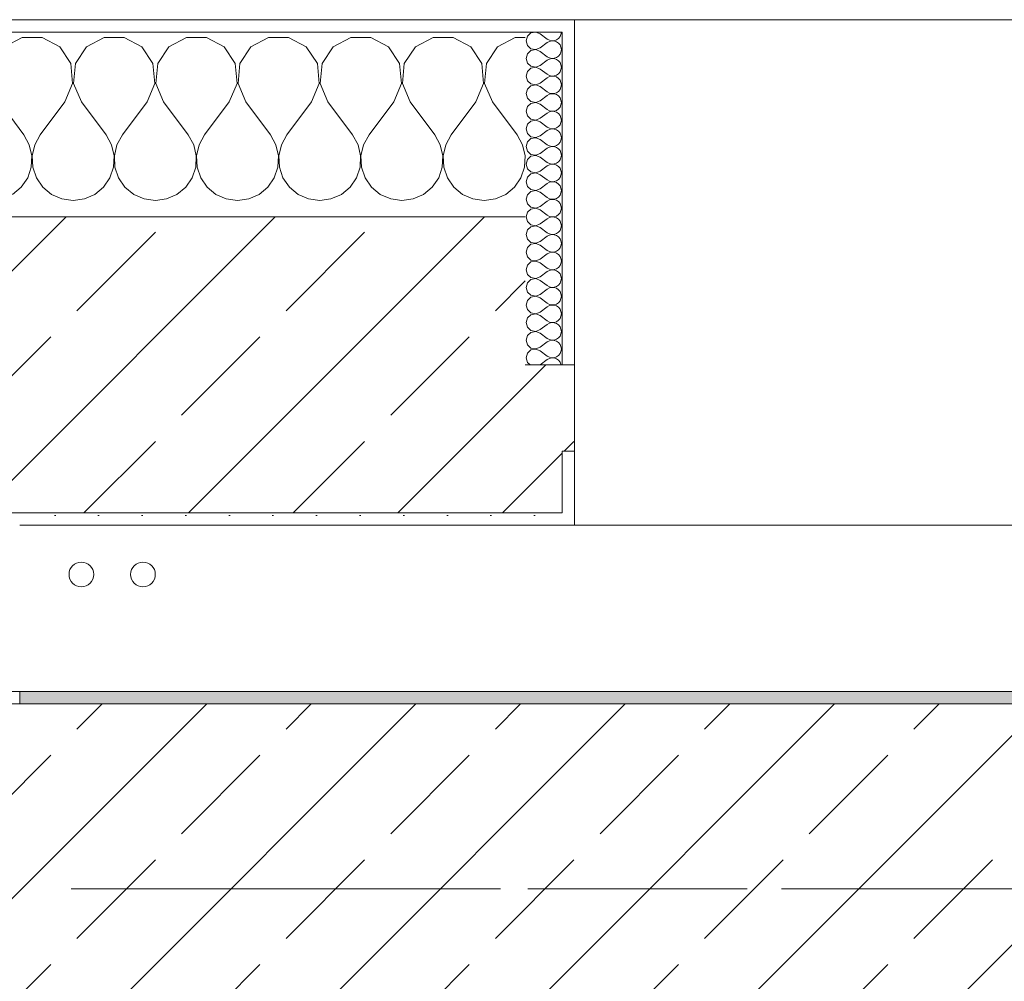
# Model space of a CAD drawing. Header units: metres. Extents: x -3.6 to 84.5, y -11 to 16.8.
# Tile 216 of 228: x 58.29 to 59.089, y 13.075 to 13.855. Entities that reach past the tile are written whole.
import ezdxf

# ---------------------------------------------------------------- set-up
doc = ezdxf.new("R2010")
doc.units = ezdxf.units.M
doc.header["$MEASUREMENT"] = 0
doc.linetypes.add('Achse', pattern=[0.2, 0.1, -0.05, 0, -0.05])
doc.linetypes.add('Strichlinie doppelt', pattern=[0.546806, 0.264583, -0.105833, 0.070556, -0.105833])
for name, color, linetype in [('451 - Universal.Achsen Raster', 7, 'Continuous'), ('604 - Struktur.Wand Aussen', 7, 'Continuous'), ('608 - Struktur.Träger', 7, 'Continuous'), ('801 - HKLSE.Heizung_ Klima_ Lüftung', 7, 'Continuous')]:
    doc.layers.add(name, color=color, linetype=linetype)
pattern_1 = [(0, (0, 0), (0, 0.08660254), [0, -0.05]), (0, (0.025, 0.0433), (0, 0.08660254), [0, -0.05])]
pattern_2 = [(45, (0, 0), (-0.01767767, 0.01767767), [0, -0.025])]
pattern_3 = [(45, (0, 0), (-0.08485281, 0.08485281), []), (45, (-0.04243, 0.04243), (-0.08485281, 0.08485281), [0.09, -0.03])]

# ---------------------------------------------------------------- blocks, each defined once
blk = doc.blocks.new('*X32')
at = {"layer": '604 - Struktur.Wand Aussen', "color": 7, "linetype": 'Continuous', "lineweight": 5}
for p, q in [((58.29188, 13.84066), (58.27757, 13.83299)), ((58.30812, 13.84066), (58.29188, 13.84066)), ((58.32243, 13.83299), (58.30812, 13.84066)), ((58.35855, 13.84066), (58.34424, 13.83299)), ((58.37479, 13.84066), (58.35855, 13.84066)), ((58.3891, 13.83299), (58.37479, 13.84066)), ((58.42521, 13.84066), (58.4109, 13.83299)), ((58.44145, 13.84066), (58.42521, 13.84066)), ((58.45576, 13.83299), (58.44145, 13.84066)), ((58.49188, 13.84066), (58.47757, 13.83299)), ((58.50812, 13.84066), (58.49188, 13.84066)), ((58.52243, 13.83299), (58.50812, 13.84066)), ((58.55855, 13.84066), (58.54424, 13.83299)), ((58.57479, 13.84066), (58.55855, 13.84066)), ((58.5891, 13.83299), (58.57479, 13.84066)), ((58.62521, 13.84066), (58.6109, 13.83299)), ((58.64145, 13.84066), (58.62521, 13.84066)), ((58.65576, 13.83299), (58.64145, 13.84066)), ((58.69188, 13.84066), (58.67757, 13.83299)), ((58.7, 13.84066), (58.69188, 13.84066)), ((58.33142, 13.81947), (58.32243, 13.83299)), ((58.34424, 13.83299), (58.33525, 13.81947)), ((58.39808, 13.81947), (58.3891, 13.83299)), ((58.4109, 13.83299), (58.40192, 13.81947)), ((58.46475, 13.81947), (58.45576, 13.83299)), ((58.47757, 13.83299), (58.46858, 13.81947)), ((58.53142, 13.81947), (58.52243, 13.83299)), ((58.54424, 13.83299), (58.53525, 13.81947)), ((58.59808, 13.81947), (58.5891, 13.83299)), ((58.6109, 13.83299), (58.60192, 13.81947)), ((58.66475, 13.81947), (58.65576, 13.83299)), ((58.67757, 13.83299), (58.66858, 13.81947)), ((58.33295, 13.8033), (58.33142, 13.81947)), ((58.33525, 13.81947), (58.33371, 13.8033)), ((58.39962, 13.8033), (58.39808, 13.81947)), ((58.40192, 13.81947), (58.40038, 13.8033)), ((58.46629, 13.8033), (58.46475, 13.81947)), ((58.46858, 13.81947), (58.46705, 13.8033)), ((58.53295, 13.8033), (58.53142, 13.81947)), ((58.53525, 13.81947), (58.53371, 13.8033)), ((58.59962, 13.8033), (58.59808, 13.81947)), ((58.60192, 13.81947), (58.60038, 13.8033)), ((58.66629, 13.8033), (58.66475, 13.81947)), ((58.66858, 13.81947), (58.66705, 13.8033)), ((58.32667, 13.78833), (58.33295, 13.8033)), ((58.33371, 13.8033), (58.34, 13.78833)), ((58.39333, 13.78833), (58.39962, 13.8033)), ((58.40038, 13.8033), (58.40667, 13.78833)), ((58.46, 13.78833), (58.46629, 13.8033)), ((58.46705, 13.8033), (58.47333, 13.78833)), ((58.52667, 13.78833), (58.53295, 13.8033)), ((58.53371, 13.8033), (58.54, 13.78833)), ((58.59333, 13.78833), (58.59962, 13.8033)), ((58.60038, 13.8033), (58.60667, 13.78833)), ((58.66, 13.78833), (58.66629, 13.8033)), ((58.66705, 13.8033), (58.67333, 13.78833)), ((58.27333, 13.78833), (58.29333, 13.76167)), ((58.32667, 13.78833), (58.30667, 13.76167)), ((58.34, 13.78833), (58.36, 13.76167)), ((58.39333, 13.78833), (58.37333, 13.76167)), ((58.40667, 13.78833), (58.42667, 13.76167)), ((58.46, 13.78833), (58.44, 13.76167)), ((58.47333, 13.78833), (58.49333, 13.76167)), ((58.52667, 13.78833), (58.50667, 13.76167)), ((58.54, 13.78833), (58.56, 13.76167)), ((58.59333, 13.78833), (58.57333, 13.76167)), ((58.60667, 13.78833), (58.62667, 13.76167)), ((58.66, 13.78833), (58.64, 13.76167)), ((58.67333, 13.78833), (58.69333, 13.76167)), ((58.29778, 13.75362), (58.29333, 13.76167)), ((58.30667, 13.76167), (58.30222, 13.75362)), ((58.36445, 13.75362), (58.36, 13.76167)), ((58.37333, 13.76167), (58.36888, 13.75362)), ((58.43112, 13.75362), (58.42667, 13.76167)), ((58.44, 13.76167), (58.43555, 13.75362)), ((58.49778, 13.75362), (58.49333, 13.76167)), ((58.50667, 13.76167), (58.50222, 13.75362)), ((58.56445, 13.75362), (58.56, 13.76167)), ((58.57333, 13.76167), (58.56888, 13.75362)), ((58.63112, 13.75362), (58.62667, 13.76167)), ((58.64, 13.76167), (58.63555, 13.75362)), ((58.69778, 13.75362), (58.69333, 13.76167)), ((58.29987, 13.74466), (58.29778, 13.75362)), ((58.30222, 13.75362), (58.30013, 13.74466)), ((58.36653, 13.74466), (58.36445, 13.75362)), ((58.36888, 13.75362), (58.3668, 13.74466)), ((58.4332, 13.74466), (58.43112, 13.75362)), ((58.43555, 13.75362), (58.43347, 13.74466)), ((58.49987, 13.74466), (58.49778, 13.75362)), ((58.50222, 13.75362), (58.50013, 13.74466)), ((58.56653, 13.74466), (58.56445, 13.75362)), ((58.56888, 13.75362), (58.5668, 13.74466)), ((58.6332, 13.74466), (58.63112, 13.75362)), ((58.63555, 13.75362), (58.63347, 13.74466)), ((58.69987, 13.74466), (58.69778, 13.75362)), ((58.29942, 13.73547), (58.29987, 13.74466)), ((58.30013, 13.74466), (58.30058, 13.73547)), ((58.36609, 13.73547), (58.36653, 13.74466)), ((58.3668, 13.74466), (58.36725, 13.73547)), ((58.43275, 13.73547), (58.4332, 13.74466)), ((58.43347, 13.74466), (58.43391, 13.73547)), ((58.49942, 13.73547), (58.49987, 13.74466)), ((58.50013, 13.74466), (58.50058, 13.73547)), ((58.56609, 13.73547), (58.56653, 13.74466)), ((58.5668, 13.74466), (58.56725, 13.73547)), ((58.63275, 13.73547), (58.6332, 13.74466)), ((58.63347, 13.74466), (58.63391, 13.73547)), ((58.69942, 13.73547), (58.69987, 13.74466)), ((58.29648, 13.72676), (58.29942, 13.73547)), ((58.30058, 13.73547), (58.30352, 13.72676)), ((58.36315, 13.72676), (58.36609, 13.73547)), ((58.36725, 13.73547), (58.37019, 13.72676)), ((58.42981, 13.72676), (58.43275, 13.73547)), ((58.43391, 13.73547), (58.43685, 13.72676)), ((58.49648, 13.72676), (58.49942, 13.73547)), ((58.50058, 13.73547), (58.50352, 13.72676)), ((58.56315, 13.72676), (58.56609, 13.73547)), ((58.56725, 13.73547), (58.57019, 13.72676)), ((58.62981, 13.72676), (58.63275, 13.73547)), ((58.63391, 13.73547), (58.63685, 13.72676)), ((58.69648, 13.72676), (58.69942, 13.73547)), ((58.29127, 13.71918), (58.29648, 13.72676)), ((58.30352, 13.72676), (58.30873, 13.71918)), ((58.35794, 13.71918), (58.36315, 13.72676)), ((58.37019, 13.72676), (58.37539, 13.71918)), ((58.42461, 13.71918), (58.42981, 13.72676)), ((58.43685, 13.72676), (58.44206, 13.71918)), ((58.49127, 13.71918), (58.49648, 13.72676)), ((58.50352, 13.72676), (58.50873, 13.71918)), ((58.55794, 13.71918), (58.56315, 13.72676)), ((58.57019, 13.72676), (58.57539, 13.71918)), ((58.62461, 13.71918), (58.62981, 13.72676)), ((58.63685, 13.72676), (58.64206, 13.71918)), ((58.69127, 13.71918), (58.69648, 13.72676)), ((58.28419, 13.71331), (58.29127, 13.71918)), ((58.30873, 13.71918), (58.31581, 13.71331)), ((58.31581, 13.71331), (58.32422, 13.7096)), ((58.34244, 13.7096), (58.35086, 13.71331)), ((58.35086, 13.71331), (58.35794, 13.71918)), ((58.37539, 13.71918), (58.38248, 13.71331)), ((58.38248, 13.71331), (58.39089, 13.7096)), ((58.40911, 13.7096), (58.41752, 13.71331)), ((58.41752, 13.71331), (58.42461, 13.71918)), ((58.44206, 13.71918), (58.44914, 13.71331)), ((58.44914, 13.71331), (58.45756, 13.7096)), ((58.47578, 13.7096), (58.48419, 13.71331)), ((58.48419, 13.71331), (58.49127, 13.71918)), ((58.50873, 13.71918), (58.51581, 13.71331)), ((58.51581, 13.71331), (58.52422, 13.7096)), ((58.54244, 13.7096), (58.55086, 13.71331)), ((58.55086, 13.71331), (58.55794, 13.71918)), ((58.57539, 13.71918), (58.58248, 13.71331)), ((58.58248, 13.71331), (58.59089, 13.7096)), ((58.60911, 13.7096), (58.61752, 13.71331)), ((58.61752, 13.71331), (58.62461, 13.71918)), ((58.64206, 13.71918), (58.64914, 13.71331)), ((58.64914, 13.71331), (58.65756, 13.7096)), ((58.67578, 13.7096), (58.68419, 13.71331)), ((58.68419, 13.71331), (58.69127, 13.71918)), ((58.32422, 13.7096), (58.33333, 13.70833)), ((58.33333, 13.70833), (58.34244, 13.7096)), ((58.39089, 13.7096), (58.4, 13.70833)), ((58.4, 13.70833), (58.40911, 13.7096)), ((58.45756, 13.7096), (58.46667, 13.70833)), ((58.46667, 13.70833), (58.47578, 13.7096)), ((58.52422, 13.7096), (58.53333, 13.70833)), ((58.53333, 13.70833), (58.54244, 13.7096)), ((58.59089, 13.7096), (58.6, 13.70833)), ((58.6, 13.70833), (58.60911, 13.7096)), ((58.65756, 13.7096), (58.66667, 13.70833)), ((58.66667, 13.70833), (58.67578, 13.7096))]:
    blk.add_line(p, q, dxfattribs=at)
blk = doc.blocks.new('*X64')
at = {"layer": '604 - Struktur.Wand Aussen', "color": 7, "linetype": 'Continuous', "lineweight": 5}
for p, q in [((58.70178, 13.84161), (58.70071, 13.83786)), ((58.70466, 13.84425), (58.70178, 13.84161)), ((58.7085, 13.84497), (58.70466, 13.84425)), ((58.71214, 13.84357), (58.7085, 13.84497)), ((58.71214, 13.84357), (58.71786, 13.83929)), ((58.71786, 13.83929), (58.71958, 13.83833)), ((58.72534, 13.83861), (58.72696, 13.83973)), ((58.72696, 13.83973), (58.72822, 13.84124)), ((58.72822, 13.84124), (58.72901, 13.84305)), ((58.72901, 13.84305), (58.72929, 13.845)), ((58.70071, 13.83786), (58.70178, 13.8341)), ((58.70178, 13.8341), (58.70466, 13.83147)), ((58.70466, 13.83147), (58.7085, 13.83074)), ((58.7085, 13.83074), (58.71214, 13.83214)), ((58.71214, 13.83214), (58.71786, 13.83643)), ((58.71958, 13.83738), (58.71786, 13.83643)), ((58.71958, 13.83833), (58.7215, 13.83789)), ((58.7215, 13.83783), (58.71958, 13.83738)), ((58.7215, 13.83789), (58.72347, 13.83798)), ((58.72347, 13.83773), (58.7215, 13.83783)), ((58.72347, 13.83798), (58.72534, 13.83861)), ((58.72534, 13.8371), (58.72347, 13.83773)), ((58.72696, 13.83599), (58.72534, 13.8371)), ((58.72822, 13.83447), (58.72696, 13.83599)), ((58.72901, 13.83267), (58.72822, 13.83447)), ((58.72929, 13.83071), (58.72901, 13.83267)), ((58.70178, 13.82733), (58.70071, 13.82357)), ((58.70071, 13.82357), (58.70178, 13.81982)), ((58.70466, 13.82996), (58.70178, 13.82733)), ((58.7085, 13.83069), (58.70466, 13.82996)), ((58.71214, 13.82929), (58.7085, 13.83069)), ((58.71214, 13.82929), (58.71786, 13.825)), ((58.71786, 13.825), (58.71958, 13.82405)), ((58.71958, 13.82405), (58.7215, 13.8236)), ((58.7215, 13.82354), (58.71958, 13.8231)), ((58.7215, 13.8236), (58.72347, 13.8237)), ((58.72347, 13.82345), (58.7215, 13.82354)), ((58.72347, 13.8237), (58.72534, 13.82433)), ((58.72534, 13.82282), (58.72347, 13.82345)), ((58.72534, 13.82433), (58.72696, 13.82544)), ((58.72696, 13.82544), (58.72822, 13.82696)), ((58.72822, 13.82696), (58.72901, 13.82876)), ((58.72901, 13.82876), (58.72929, 13.83071)), ((58.70178, 13.81982), (58.70466, 13.81718)), ((58.70466, 13.81567), (58.70178, 13.81304)), ((58.70466, 13.81718), (58.7085, 13.81646)), ((58.7085, 13.8164), (58.70466, 13.81567)), ((58.7085, 13.81646), (58.71214, 13.81786)), ((58.71214, 13.815), (58.7085, 13.8164)), ((58.71214, 13.81786), (58.71786, 13.82214)), ((58.71958, 13.8231), (58.71786, 13.82214)), ((58.72696, 13.8217), (58.72534, 13.82282)), ((58.72822, 13.82018), (58.72696, 13.8217)), ((58.72901, 13.81838), (58.72822, 13.82018)), ((58.72929, 13.81643), (58.72901, 13.81838)), ((58.72901, 13.81448), (58.72929, 13.81643)), ((58.70178, 13.81304), (58.70071, 13.80929)), ((58.70071, 13.80929), (58.70178, 13.80553)), ((58.71214, 13.815), (58.71786, 13.81071)), ((58.71214, 13.80357), (58.71786, 13.80786)), ((58.71786, 13.81071), (58.71958, 13.80976)), ((58.71958, 13.80881), (58.71786, 13.80786)), ((58.71958, 13.80976), (58.7215, 13.80931)), ((58.7215, 13.80926), (58.71958, 13.80881)), ((58.7215, 13.80931), (58.72347, 13.80941)), ((58.72347, 13.80916), (58.7215, 13.80926)), ((58.72347, 13.80941), (58.72534, 13.81004)), ((58.72534, 13.80853), (58.72347, 13.80916)), ((58.72534, 13.81004), (58.72696, 13.81116)), ((58.72696, 13.80742), (58.72534, 13.80853)), ((58.72696, 13.81116), (58.72822, 13.81267)), ((58.72822, 13.8059), (58.72696, 13.80742)), ((58.72822, 13.81267), (58.72901, 13.81448)), ((58.70178, 13.80553), (58.70466, 13.8029)), ((58.70466, 13.80139), (58.70178, 13.79876)), ((58.70466, 13.8029), (58.7085, 13.80217)), ((58.7085, 13.80211), (58.70466, 13.80139)), ((58.7085, 13.80217), (58.71214, 13.80357)), ((58.71214, 13.80071), (58.7085, 13.80211)), ((58.71214, 13.80071), (58.71786, 13.79643)), ((58.72901, 13.80409), (58.72822, 13.8059)), ((58.72822, 13.79839), (58.72901, 13.80019)), ((58.72929, 13.80214), (58.72901, 13.80409)), ((58.72901, 13.80019), (58.72929, 13.80214)), ((58.70178, 13.79876), (58.70071, 13.795)), ((58.70071, 13.795), (58.70178, 13.79124)), ((58.70178, 13.79124), (58.70466, 13.78861)), ((58.71214, 13.78929), (58.71786, 13.79357)), ((58.71786, 13.79643), (58.71958, 13.79547)), ((58.71958, 13.79453), (58.71786, 13.79357)), ((58.71958, 13.79547), (58.7215, 13.79503)), ((58.7215, 13.79497), (58.71958, 13.79453)), ((58.7215, 13.79503), (58.72347, 13.79512)), ((58.72347, 13.79488), (58.7215, 13.79497)), ((58.72347, 13.79512), (58.72534, 13.79575)), ((58.72534, 13.79425), (58.72347, 13.79488)), ((58.72534, 13.79575), (58.72696, 13.79687)), ((58.72696, 13.79313), (58.72534, 13.79425)), ((58.72696, 13.79687), (58.72822, 13.79839)), ((58.72822, 13.79161), (58.72696, 13.79313)), ((58.72901, 13.78981), (58.72822, 13.79161)), ((58.70178, 13.78447), (58.70071, 13.78071)), ((58.70466, 13.7871), (58.70178, 13.78447)), ((58.70466, 13.78861), (58.7085, 13.78789)), ((58.7085, 13.78783), (58.70466, 13.7871)), ((58.7085, 13.78789), (58.71214, 13.78929)), ((58.71214, 13.78643), (58.7085, 13.78783)), ((58.71214, 13.78643), (58.71786, 13.78214)), ((58.72696, 13.78258), (58.72822, 13.7841)), ((58.72822, 13.7841), (58.72901, 13.78591)), ((58.72929, 13.78786), (58.72901, 13.78981)), ((58.72901, 13.78591), (58.72929, 13.78786)), ((58.70071, 13.78071), (58.70178, 13.77696)), ((58.70178, 13.77696), (58.70466, 13.77433)), ((58.71214, 13.775), (58.71786, 13.77929)), ((58.71786, 13.78214), (58.71958, 13.78119)), ((58.71958, 13.78024), (58.71786, 13.77929)), ((58.71958, 13.78119), (58.7215, 13.78074)), ((58.7215, 13.78069), (58.71958, 13.78024)), ((58.7215, 13.78074), (58.72347, 13.78084)), ((58.72347, 13.78059), (58.7215, 13.78069)), ((58.72347, 13.78084), (58.72534, 13.78147)), ((58.72534, 13.77996), (58.72347, 13.78059)), ((58.72534, 13.78147), (58.72696, 13.78258)), ((58.72696, 13.77884), (58.72534, 13.77996)), ((58.72822, 13.77733), (58.72696, 13.77884)), ((58.72901, 13.77552), (58.72822, 13.77733)), ((58.72929, 13.77357), (58.72901, 13.77552)), ((58.70178, 13.77018), (58.70071, 13.76643)), ((58.70466, 13.77282), (58.70178, 13.77018)), ((58.70466, 13.77433), (58.7085, 13.7736)), ((58.7085, 13.77354), (58.70466, 13.77282)), ((58.7085, 13.7736), (58.71214, 13.775)), ((58.71214, 13.77214), (58.7085, 13.77354)), ((58.71214, 13.77214), (58.71786, 13.76786)), ((58.71786, 13.76786), (58.71958, 13.7669)), ((58.72534, 13.76718), (58.72696, 13.7683)), ((58.72696, 13.7683), (58.72822, 13.76982)), ((58.72822, 13.76982), (58.72901, 13.77162)), ((58.72901, 13.77162), (58.72929, 13.77357)), ((58.70071, 13.76643), (58.70178, 13.76267)), ((58.70178, 13.76267), (58.70466, 13.76004)), ((58.70466, 13.76004), (58.7085, 13.75931)), ((58.7085, 13.75931), (58.71214, 13.76071)), ((58.71214, 13.76071), (58.71786, 13.765)), ((58.71958, 13.76595), (58.71786, 13.765)), ((58.71958, 13.7669), (58.7215, 13.76646)), ((58.7215, 13.7664), (58.71958, 13.76595)), ((58.7215, 13.76646), (58.72347, 13.76655)), ((58.72347, 13.7663), (58.7215, 13.7664)), ((58.72347, 13.76655), (58.72534, 13.76718)), ((58.72534, 13.76567), (58.72347, 13.7663)), ((58.72696, 13.76456), (58.72534, 13.76567)), ((58.72822, 13.76304), (58.72696, 13.76456)), ((58.72901, 13.76124), (58.72822, 13.76304)), ((58.72929, 13.75929), (58.72901, 13.76124)), ((58.70178, 13.7559), (58.70071, 13.75214)), ((58.70071, 13.75214), (58.70178, 13.74839)), ((58.70466, 13.75853), (58.70178, 13.7559)), ((58.7085, 13.75926), (58.70466, 13.75853)), ((58.71214, 13.75786), (58.7085, 13.75926)), ((58.71214, 13.75786), (58.71786, 13.75357)), ((58.71786, 13.75357), (58.71958, 13.75262)), ((58.71958, 13.75167), (58.71786, 13.75071)), ((58.71958, 13.75262), (58.7215, 13.75217)), ((58.7215, 13.75211), (58.71958, 13.75167)), ((58.7215, 13.75217), (58.72347, 13.75227)), ((58.72347, 13.75202), (58.7215, 13.75211)), ((58.72347, 13.75227), (58.72534, 13.7529)), ((58.72534, 13.75139), (58.72347, 13.75202)), ((58.72534, 13.7529), (58.72696, 13.75401)), ((58.72696, 13.75027), (58.72534, 13.75139)), ((58.72696, 13.75401), (58.72822, 13.75553)), ((58.72822, 13.75553), (58.72901, 13.75733)), ((58.72901, 13.75733), (58.72929, 13.75929)), ((58.70178, 13.74839), (58.70466, 13.74575)), ((58.70466, 13.74425), (58.70178, 13.74161)), ((58.70466, 13.74575), (58.7085, 13.74503)), ((58.7085, 13.74497), (58.70466, 13.74425)), ((58.7085, 13.74503), (58.71214, 13.74643)), ((58.71214, 13.74357), (58.7085, 13.74497)), ((58.71214, 13.74643), (58.71786, 13.75071)), ((58.71214, 13.74357), (58.71786, 13.73929)), ((58.72822, 13.74876), (58.72696, 13.75027)), ((58.72901, 13.74695), (58.72822, 13.74876)), ((58.72929, 13.745), (58.72901, 13.74695)), ((58.72901, 13.74305), (58.72929, 13.745)), ((58.70178, 13.74161), (58.70071, 13.73786)), ((58.70071, 13.73786), (58.70178, 13.7341)), ((58.71214, 13.73214), (58.71786, 13.73643)), ((58.71786, 13.73929), (58.71958, 13.73833)), ((58.71958, 13.73738), (58.71786, 13.73643)), ((58.71958, 13.73833), (58.7215, 13.73789)), ((58.7215, 13.73783), (58.71958, 13.73738)), ((58.7215, 13.73789), (58.72347, 13.73798)), ((58.72347, 13.73773), (58.7215, 13.73783)), ((58.72347, 13.73798), (58.72534, 13.73861)), ((58.72534, 13.7371), (58.72347, 13.73773)), ((58.72534, 13.73861), (58.72696, 13.73973)), ((58.72696, 13.73599), (58.72534, 13.7371)), ((58.72696, 13.73973), (58.72822, 13.74124)), ((58.72822, 13.73447), (58.72696, 13.73599)), ((58.72822, 13.74124), (58.72901, 13.74305)), ((58.70178, 13.7341), (58.70466, 13.73147)), ((58.70466, 13.72996), (58.70178, 13.72733)), ((58.70466, 13.73147), (58.7085, 13.73074)), ((58.7085, 13.73069), (58.70466, 13.72996)), ((58.7085, 13.73074), (58.71214, 13.73214)), ((58.71214, 13.72929), (58.7085, 13.73069)), ((58.71214, 13.72929), (58.71786, 13.725)), ((58.72901, 13.73267), (58.72822, 13.73447)), ((58.72822, 13.72696), (58.72901, 13.72876)), ((58.72929, 13.73071), (58.72901, 13.73267)), ((58.72901, 13.72876), (58.72929, 13.73071)), ((58.70178, 13.72733), (58.70071, 13.72357)), ((58.70071, 13.72357), (58.70178, 13.71982)), ((58.70178, 13.71982), (58.70466, 13.71718)), ((58.71214, 13.71786), (58.71786, 13.72214)), ((58.71786, 13.725), (58.71958, 13.72405)), ((58.71958, 13.7231), (58.71786, 13.72214)), ((58.71958, 13.72405), (58.7215, 13.7236)), ((58.7215, 13.72354), (58.71958, 13.7231)), ((58.7215, 13.7236), (58.72347, 13.7237)), ((58.72347, 13.72345), (58.7215, 13.72354)), ((58.72347, 13.7237), (58.72534, 13.72433)), ((58.72534, 13.72282), (58.72347, 13.72345)), ((58.72534, 13.72433), (58.72696, 13.72544)), ((58.72696, 13.7217), (58.72534, 13.72282)), ((58.72696, 13.72544), (58.72822, 13.72696)), ((58.72822, 13.72018), (58.72696, 13.7217)), ((58.72901, 13.71838), (58.72822, 13.72018)), ((58.70178, 13.71304), (58.70071, 13.70929)), ((58.70466, 13.71567), (58.70178, 13.71304)), ((58.70466, 13.71718), (58.7085, 13.71646)), ((58.7085, 13.7164), (58.70466, 13.71567)), ((58.7085, 13.71646), (58.71214, 13.71786)), ((58.71214, 13.715), (58.7085, 13.7164)), ((58.71214, 13.715), (58.71786, 13.71071)), ((58.72696, 13.71116), (58.72822, 13.71267)), ((58.72822, 13.71267), (58.72901, 13.71448)), ((58.72929, 13.71643), (58.72901, 13.71838)), ((58.72901, 13.71448), (58.72929, 13.71643)), ((58.70071, 13.70929), (58.70178, 13.70553)), ((58.70178, 13.70553), (58.70466, 13.7029)), ((58.7085, 13.70217), (58.71214, 13.70357)), ((58.71214, 13.70357), (58.71786, 13.70786)), ((58.71786, 13.71071), (58.71958, 13.70976)), ((58.71958, 13.70881), (58.71786, 13.70786)), ((58.71958, 13.70976), (58.7215, 13.70931)), ((58.7215, 13.70926), (58.71958, 13.70881)), ((58.7215, 13.70931), (58.72347, 13.70941)), ((58.72347, 13.70916), (58.7215, 13.70926)), ((58.72347, 13.70941), (58.72534, 13.71004)), ((58.72534, 13.70853), (58.72347, 13.70916)), ((58.72534, 13.71004), (58.72696, 13.71116)), ((58.72696, 13.70742), (58.72534, 13.70853)), ((58.72822, 13.7059), (58.72696, 13.70742)), ((58.72901, 13.70409), (58.72822, 13.7059)), ((58.72929, 13.70214), (58.72901, 13.70409)), ((58.70178, 13.69876), (58.70071, 13.695)), ((58.70466, 13.70139), (58.70178, 13.69876)), ((58.70466, 13.7029), (58.7085, 13.70217)), ((58.7085, 13.70211), (58.70466, 13.70139)), ((58.71214, 13.70071), (58.7085, 13.70211)), ((58.71214, 13.70071), (58.71786, 13.69643)), ((58.71786, 13.69643), (58.71958, 13.69547)), ((58.71958, 13.69547), (58.7215, 13.69503)), ((58.72347, 13.69512), (58.72534, 13.69575)), ((58.72534, 13.69575), (58.72696, 13.69687)), ((58.72696, 13.69687), (58.72822, 13.69839)), ((58.72822, 13.69839), (58.72901, 13.70019)), ((58.72901, 13.70019), (58.72929, 13.70214)), ((58.70071, 13.695), (58.70178, 13.69124)), ((58.70178, 13.69124), (58.70466, 13.68861)), ((58.70466, 13.68861), (58.7085, 13.68789)), ((58.7085, 13.68783), (58.70466, 13.6871)), ((58.7085, 13.68789), (58.71214, 13.68929)), ((58.71214, 13.68643), (58.7085, 13.68783)), ((58.71214, 13.68929), (58.71786, 13.69357)), ((58.71958, 13.69453), (58.71786, 13.69357)), ((58.7215, 13.69497), (58.71958, 13.69453)), ((58.7215, 13.69503), (58.72347, 13.69512)), ((58.72347, 13.69488), (58.7215, 13.69497)), ((58.72534, 13.69425), (58.72347, 13.69488)), ((58.72696, 13.69313), (58.72534, 13.69425)), ((58.72822, 13.69161), (58.72696, 13.69313)), ((58.72901, 13.68981), (58.72822, 13.69161)), ((58.72929, 13.68786), (58.72901, 13.68981)), ((58.72901, 13.68591), (58.72929, 13.68786)), ((58.70178, 13.68447), (58.70071, 13.68071)), ((58.70071, 13.68071), (58.70178, 13.67696)), ((58.70466, 13.6871), (58.70178, 13.68447)), ((58.71214, 13.68643), (58.71786, 13.68214)), ((58.71786, 13.68214), (58.71958, 13.68119)), ((58.71958, 13.68024), (58.71786, 13.67929)), ((58.71958, 13.68119), (58.7215, 13.68074)), ((58.7215, 13.68069), (58.71958, 13.68024)), ((58.7215, 13.68074), (58.72347, 13.68084)), ((58.72347, 13.68059), (58.7215, 13.68069)), ((58.72347, 13.68084), (58.72534, 13.68147)), ((58.72534, 13.67996), (58.72347, 13.68059)), ((58.72534, 13.68147), (58.72696, 13.68258)), ((58.72696, 13.67884), (58.72534, 13.67996)), ((58.72696, 13.68258), (58.72822, 13.6841)), ((58.72822, 13.6841), (58.72901, 13.68591)), ((58.70178, 13.67696), (58.70466, 13.67433)), ((58.70466, 13.67282), (58.70178, 13.67018)), ((58.70466, 13.67433), (58.7085, 13.6736)), ((58.7085, 13.67354), (58.70466, 13.67282)), ((58.7085, 13.6736), (58.71214, 13.675)), ((58.71214, 13.67214), (58.7085, 13.67354)), ((58.71214, 13.675), (58.71786, 13.67929)), ((58.71214, 13.67214), (58.71786, 13.66786)), ((58.72822, 13.67733), (58.72696, 13.67884)), ((58.72901, 13.67552), (58.72822, 13.67733)), ((58.72822, 13.66982), (58.72901, 13.67162)), ((58.72929, 13.67357), (58.72901, 13.67552)), ((58.72901, 13.67162), (58.72929, 13.67357)), ((58.70178, 13.67018), (58.70071, 13.66643)), ((58.70071, 13.66643), (58.70178, 13.66267)), ((58.71214, 13.66071), (58.71786, 13.665)), ((58.71786, 13.66786), (58.71958, 13.6669)), ((58.71958, 13.66595), (58.71786, 13.665)), ((58.71958, 13.6669), (58.7215, 13.66646)), ((58.7215, 13.6664), (58.71958, 13.66595)), ((58.7215, 13.66646), (58.72347, 13.66655)), ((58.72347, 13.6663), (58.7215, 13.6664)), ((58.72347, 13.66655), (58.72534, 13.66718)), ((58.72534, 13.66567), (58.72347, 13.6663)), ((58.72534, 13.66718), (58.72696, 13.6683)), ((58.72696, 13.66456), (58.72534, 13.66567)), ((58.72696, 13.6683), (58.72822, 13.66982)), ((58.72822, 13.66304), (58.72696, 13.66456)), ((58.70178, 13.6559), (58.70071, 13.65214)), ((58.70178, 13.66267), (58.70466, 13.66004)), ((58.70466, 13.65853), (58.70178, 13.6559)), ((58.70466, 13.66004), (58.7085, 13.65931)), ((58.7085, 13.65926), (58.70466, 13.65853)), ((58.7085, 13.65931), (58.71214, 13.66071)), ((58.71214, 13.65786), (58.7085, 13.65926)), ((58.71214, 13.65786), (58.71786, 13.65357)), ((58.72696, 13.65401), (58.72822, 13.65553)), ((58.72901, 13.66124), (58.72822, 13.66304)), ((58.72822, 13.65553), (58.72901, 13.65733)), ((58.72929, 13.65929), (58.72901, 13.66124)), ((58.72901, 13.65733), (58.72929, 13.65929)), ((58.70071, 13.65214), (58.70178, 13.64839)), ((58.70178, 13.64839), (58.70466, 13.64575)), ((58.71214, 13.64643), (58.71786, 13.65071)), ((58.71786, 13.65357), (58.71958, 13.65262)), ((58.71958, 13.65167), (58.71786, 13.65071)), ((58.71958, 13.65262), (58.7215, 13.65217)), ((58.7215, 13.65211), (58.71958, 13.65167)), ((58.7215, 13.65217), (58.72347, 13.65227)), ((58.72347, 13.65202), (58.7215, 13.65211)), ((58.72347, 13.65227), (58.72534, 13.6529)), ((58.72534, 13.65139), (58.72347, 13.65202)), ((58.72534, 13.6529), (58.72696, 13.65401)), ((58.72696, 13.65027), (58.72534, 13.65139)), ((58.72822, 13.64876), (58.72696, 13.65027)), ((58.72901, 13.64695), (58.72822, 13.64876)), ((58.70178, 13.64161), (58.70071, 13.63786)), ((58.70466, 13.64425), (58.70178, 13.64161)), ((58.70466, 13.64575), (58.7085, 13.64503)), ((58.7085, 13.64497), (58.70466, 13.64425)), ((58.7085, 13.64503), (58.71214, 13.64643)), ((58.71214, 13.64357), (58.7085, 13.64497)), ((58.71214, 13.64357), (58.71786, 13.63929)), ((58.72534, 13.63861), (58.72696, 13.63973)), ((58.72696, 13.63973), (58.72822, 13.64124)), ((58.72822, 13.64124), (58.72901, 13.64305)), ((58.72929, 13.645), (58.72901, 13.64695)), ((58.72901, 13.64305), (58.72929, 13.645)), ((58.70071, 13.63786), (58.70178, 13.6341)), ((58.70178, 13.6341), (58.70466, 13.63147)), ((58.7085, 13.63074), (58.71214, 13.63214)), ((58.71214, 13.63214), (58.71786, 13.63643)), ((58.71786, 13.63929), (58.71958, 13.63833)), ((58.71958, 13.63738), (58.71786, 13.63643)), ((58.71958, 13.63833), (58.7215, 13.63789)), ((58.7215, 13.63783), (58.71958, 13.63738)), ((58.7215, 13.63789), (58.72347, 13.63798)), ((58.72347, 13.63773), (58.7215, 13.63783)), ((58.72347, 13.63798), (58.72534, 13.63861)), ((58.72534, 13.6371), (58.72347, 13.63773)), ((58.72696, 13.63599), (58.72534, 13.6371)), ((58.72822, 13.63447), (58.72696, 13.63599)), ((58.72901, 13.63267), (58.72822, 13.63447)), ((58.72929, 13.63071), (58.72901, 13.63267)), ((58.70178, 13.62733), (58.70071, 13.62357)), ((58.70071, 13.62357), (58.70178, 13.61982)), ((58.70466, 13.62996), (58.70178, 13.62733)), ((58.70466, 13.63147), (58.7085, 13.63074)), ((58.7085, 13.63069), (58.70466, 13.62996)), ((58.71214, 13.62929), (58.7085, 13.63069)), ((58.71214, 13.62929), (58.71786, 13.625)), ((58.71786, 13.625), (58.71958, 13.62405)), ((58.71958, 13.62405), (58.7215, 13.6236)), ((58.7215, 13.62354), (58.71958, 13.6231)), ((58.7215, 13.6236), (58.72347, 13.6237)), ((58.72347, 13.62345), (58.7215, 13.62354)), ((58.72347, 13.6237), (58.72534, 13.62433)), ((58.72534, 13.62433), (58.72696, 13.62544)), ((58.72696, 13.62544), (58.72822, 13.62696)), ((58.72822, 13.62696), (58.72901, 13.62876)), ((58.72901, 13.62876), (58.72929, 13.63071)), ((58.70178, 13.61982), (58.70466, 13.61718)), ((58.70466, 13.61567), (58.70178, 13.61304)), ((58.70466, 13.61718), (58.7085, 13.61646)), ((58.7085, 13.6164), (58.70466, 13.61567)), ((58.7085, 13.61646), (58.71214, 13.61786)), ((58.71214, 13.615), (58.7085, 13.6164)), ((58.71214, 13.61786), (58.71786, 13.62214)), ((58.71958, 13.6231), (58.71786, 13.62214)), ((58.72534, 13.62282), (58.72347, 13.62345)), ((58.72696, 13.6217), (58.72534, 13.62282)), ((58.72822, 13.62018), (58.72696, 13.6217)), ((58.72901, 13.61838), (58.72822, 13.62018)), ((58.72929, 13.61643), (58.72901, 13.61838)), ((58.72901, 13.61448), (58.72929, 13.61643)), ((58.70178, 13.61304), (58.70071, 13.60929)), ((58.70071, 13.60929), (58.70178, 13.60553)), ((58.71214, 13.615), (58.71786, 13.61071)), ((58.71214, 13.60357), (58.71786, 13.60786)), ((58.71786, 13.61071), (58.71958, 13.60976)), ((58.71958, 13.60881), (58.71786, 13.60786)), ((58.71958, 13.60976), (58.7215, 13.60931)), ((58.7215, 13.60926), (58.71958, 13.60881)), ((58.7215, 13.60931), (58.72347, 13.60941)), ((58.72347, 13.60916), (58.7215, 13.60926)), ((58.72347, 13.60941), (58.72534, 13.61004)), ((58.72534, 13.60853), (58.72347, 13.60916)), ((58.72534, 13.61004), (58.72696, 13.61116)), ((58.72696, 13.60742), (58.72534, 13.60853)), ((58.72696, 13.61116), (58.72822, 13.61267)), ((58.72822, 13.61267), (58.72901, 13.61448)), ((58.70178, 13.60553), (58.70466, 13.6029)), ((58.70466, 13.60139), (58.70178, 13.59876)), ((58.70466, 13.6029), (58.7085, 13.60217)), ((58.7085, 13.60211), (58.70466, 13.60139)), ((58.7085, 13.60217), (58.71214, 13.60357)), ((58.71214, 13.60071), (58.7085, 13.60211)), ((58.71214, 13.60071), (58.71786, 13.59643)), ((58.72822, 13.6059), (58.72696, 13.60742)), ((58.72901, 13.60409), (58.72822, 13.6059)), ((58.72822, 13.59839), (58.72901, 13.60019)), ((58.72929, 13.60214), (58.72901, 13.60409)), ((58.72901, 13.60019), (58.72929, 13.60214)), ((58.70178, 13.59876), (58.70071, 13.595)), ((58.70071, 13.595), (58.70178, 13.59124)), ((58.71214, 13.58929), (58.71786, 13.59357)), ((58.71786, 13.59643), (58.71958, 13.59547)), ((58.71958, 13.59453), (58.71786, 13.59357)), ((58.71958, 13.59547), (58.7215, 13.59503)), ((58.7215, 13.59497), (58.71958, 13.59453)), ((58.7215, 13.59503), (58.72347, 13.59512)), ((58.72347, 13.59488), (58.7215, 13.59497)), ((58.72347, 13.59512), (58.72534, 13.59575)), ((58.72534, 13.59425), (58.72347, 13.59488)), ((58.72534, 13.59575), (58.72696, 13.59687)), ((58.72696, 13.59313), (58.72534, 13.59425)), ((58.72696, 13.59687), (58.72822, 13.59839)), ((58.72822, 13.59161), (58.72696, 13.59313)), ((58.72901, 13.58981), (58.72822, 13.59161)), ((58.70178, 13.58447), (58.70071, 13.58071)), ((58.70178, 13.59124), (58.70466, 13.58861)), ((58.70466, 13.5871), (58.70178, 13.58447)), ((58.70466, 13.58861), (58.7085, 13.58789)), ((58.7085, 13.58783), (58.70466, 13.5871)), ((58.7085, 13.58789), (58.71214, 13.58929)), ((58.71214, 13.58643), (58.7085, 13.58783)), ((58.71214, 13.58643), (58.71786, 13.58214)), ((58.72696, 13.58258), (58.72822, 13.5841)), ((58.72822, 13.5841), (58.72901, 13.58591)), ((58.72929, 13.58786), (58.72901, 13.58981)), ((58.72901, 13.58591), (58.72929, 13.58786)), ((58.70071, 13.58071), (58.70178, 13.57696)), ((58.70178, 13.57696), (58.70392, 13.575)), ((58.71214, 13.575), (58.71786, 13.57929)), ((58.71786, 13.58214), (58.71958, 13.58119)), ((58.71958, 13.58024), (58.71786, 13.57929)), ((58.71958, 13.58119), (58.7215, 13.58074)), ((58.7215, 13.58069), (58.71958, 13.58024)), ((58.7215, 13.58074), (58.72347, 13.58084)), ((58.72347, 13.58059), (58.7215, 13.58069)), ((58.72347, 13.58084), (58.72534, 13.58147)), ((58.72534, 13.57996), (58.72347, 13.58059)), ((58.72534, 13.58147), (58.72696, 13.58258)), ((58.72696, 13.57884), (58.72534, 13.57996)), ((58.72822, 13.57733), (58.72696, 13.57884)), ((58.72901, 13.57552), (58.72822, 13.57733)), ((58.72909, 13.575), (58.72901, 13.57552))]:
    blk.add_line(p, q, dxfattribs=at)

msp = doc.modelspace()

# ---------------------------------------------------------------- hatches: boundary and pattern name
at = {"layer": '604 - Struktur.Wand Aussen', "linetype": 'Continuous', "lineweight": 0, "true_color": 0x000000}
h = msp.add_hatch(dxfattribs=at)
h.set_pattern_fill('Verputz_0001', color=18, style=0, pattern_type=2)
h.set_pattern_definition(pattern_1)
h.paths.add_polyline_path([(57.56, 13.855), (57.56, 13.845), (58.73, 13.845), (58.73, 13.855)])
h = msp.add_hatch(dxfattribs=at)
h.set_pattern_fill('Verputz_0001', color=18, style=0, pattern_type=2)
h.set_pattern_definition(pattern_1)
h.paths.add_polyline_path([(58.73, 13.855), (58.73, 13.575), (58.74, 13.575), (58.74, 13.855)])
h = msp.add_hatch(dxfattribs=at)
h.set_pattern_fill('Beton__Stahlbeton_0001', color=18, style=0, pattern_type=2)
h.set_pattern_definition(pattern_3)
h.paths.add_polyline_path([(57.56, 13.575), (57.55, 13.575), (57.55, 13.505), (57.56, 13.505), (57.56, 13.455), (58.73, 13.455), (58.73, 13.505), (58.74, 13.505), (58.74, 13.575), (58.73, 13.575), (58.7, 13.575), (58.7, 13.695), (57.59, 13.695), (57.59, 13.575)])
h = msp.add_hatch(dxfattribs=at)
h.set_pattern_fill('Gips_0001', color=18, style=0, pattern_type=2)
h.set_pattern_definition(pattern_2)
h.paths.add_polyline_path([(58.73, 13.445), (58.74, 13.445), (58.74, 13.505), (58.73, 13.505)])
h = msp.add_hatch(dxfattribs=at)
h.set_pattern_fill('Gips_0001', color=18, style=0, pattern_type=2)
h.set_pattern_definition(pattern_2)
h.paths.add_polyline_path([(58.28999, 13.445), (58.73, 13.445), (58.73, 13.455), (58.28999, 13.455)])
at = {"layer": '608 - Struktur.Träger', "linetype": 'Continuous', "lineweight": 0, "true_color": 0x000000}
h = msp.add_hatch(dxfattribs=at)
h.set_pattern_fill('Gips_0001', color=18, style=0, pattern_type=2)
h.set_pattern_definition(pattern_2)
h.paths.add_polyline_path([(61.56999, 13.30998), (58.28999, 13.30998), (58.28999, 13.29998), (61.56999, 13.29998)])
h = msp.add_hatch(dxfattribs=at)
h.set_pattern_fill('Beton__Stahlbeton_0001', color=18, style=0, pattern_type=2)
h.set_pattern_definition(pattern_3)
h.paths.add_polyline_path([(50.77999, 12.99998), (51.08999, 12.99998), (54.36999, 12.99998), (54.68999, 12.99998), (57.96999, 12.99998), (58.28999, 12.99998), (61.56999, 12.99998), (61.87999, 12.99998), (61.87999, 13.29998), (61.56999, 13.29998), (58.28999, 13.29998), (57.96999, 13.29998), (54.68999, 13.29998), (54.36999, 13.29998), (51.08999, 13.29998), (50.77999, 13.29998)])

# ---------------------------------------------------------------- linework, layer by layer
at = {"layer": '451 - Universal.Achsen Raster', "color": 160, "linetype": 'Strichlinie doppelt', "lineweight": 9, "true_color": 0x3232ff}
msp.add_line((64.93502, 13.14998), (-3.175, 13.14998), dxfattribs=at)
at = {"layer": '604 - Struktur.Wand Aussen', "color": 7, "linetype": 'Continuous', "lineweight": 5}
for p, q in [((58.73, 13.855), (58.74, 13.855)), ((58.74, 13.855), (58.74, 13.845)), ((58.7, 13.845), (57.59, 13.845)), ((58.7, 13.845), (58.73, 13.845)), ((58.73, 13.575), (58.73, 13.845)), ((58.73, 13.845), (58.73, 13.575)), ((58.74, 13.845), (58.74, 13.705)), ((58.74, 13.705), (58.74, 13.695)), ((58.74, 13.695), (58.74, 13.575)), ((58.7, 13.575), (58.73, 13.575)), ((58.73, 13.575), (58.74, 13.575)), ((58.73, 13.505), (58.74, 13.505)), ((58.74, 13.505), (58.74, 13.455)), ((58.74, 13.455), (58.74, 13.445)), ((58.73, 13.445), (58.74, 13.445))]:
    msp.add_line(p, q, dxfattribs=at)
at = {"layer": '604 - Struktur.Wand Aussen', "color": 7, "linetype": 'Continuous', "lineweight": 13}
for p, q in [((61.14, 13.855), (58.74, 13.855)), ((58.7, 13.695), (57.59, 13.695)), ((58.74, 13.575), (58.74, 13.505)), ((58.73, 13.455), (58.73, 13.505)), ((57.56, 13.455), (58.73, 13.455)), ((58.74, 13.445), (61.14, 13.445))]:
    msp.add_line(p, q, dxfattribs=at)
at = {"layer": '604 - Struktur.Wand Aussen', "color": 7, "linetype": 'Continuous', "lineweight": 5, "flags": 128}
for points in [[(58.73, 13.855), (57.56, 13.855)], [(58.28999, 13.445), (58.73, 13.445)]]:
    msp.add_lwpolyline(points, dxfattribs=at)
at = {"layer": '608 - Struktur.Träger', "color": 7, "linetype": 'Continuous', "lineweight": 13}
for p, q in [((50.77999, 13.30998), (61.87999, 13.30998)), ((58.28999, 13.29998), (57.96999, 13.29998)), ((61.56999, 13.29998), (58.28999, 13.29998))]:
    msp.add_line(p, q, dxfattribs=at)
at = {"layer": '608 - Struktur.Träger', "color": 7, "linetype": 'Continuous', "lineweight": 5}
for p, q in [((58.28999, 13.30998), (58.28999, 13.29998)), ((61.56999, 13.30998), (58.28999, 13.30998))]:
    msp.add_line(p, q, dxfattribs=at)
at = {"layer": '608 - Struktur.Träger', "color": 7, "linetype": 'Achse', "lineweight": 9}
msp.add_line((50.77999, 13.14998), (61.87999, 13.14998), dxfattribs=at)
at = {"layer": '801 - HKLSE.Heizung_ Klima_ Lüftung', "color": 7, "linetype": 'Continuous', "lineweight": 5}
for centre in [(58.33999, 13.405), (58.38999, 13.405)]:
    msp.add_circle(centre, 0.01, dxfattribs=at)

# ---------------------------------------------------------------- block references
at = {"layer": '604 - Struktur.Wand Aussen', "color": 7, "lineweight": 18}
for name in ['*X32', '*X64']:
    msp.add_blockref(name, (0, 0), dxfattribs=at)

doc.saveas('drawing.dxf')
